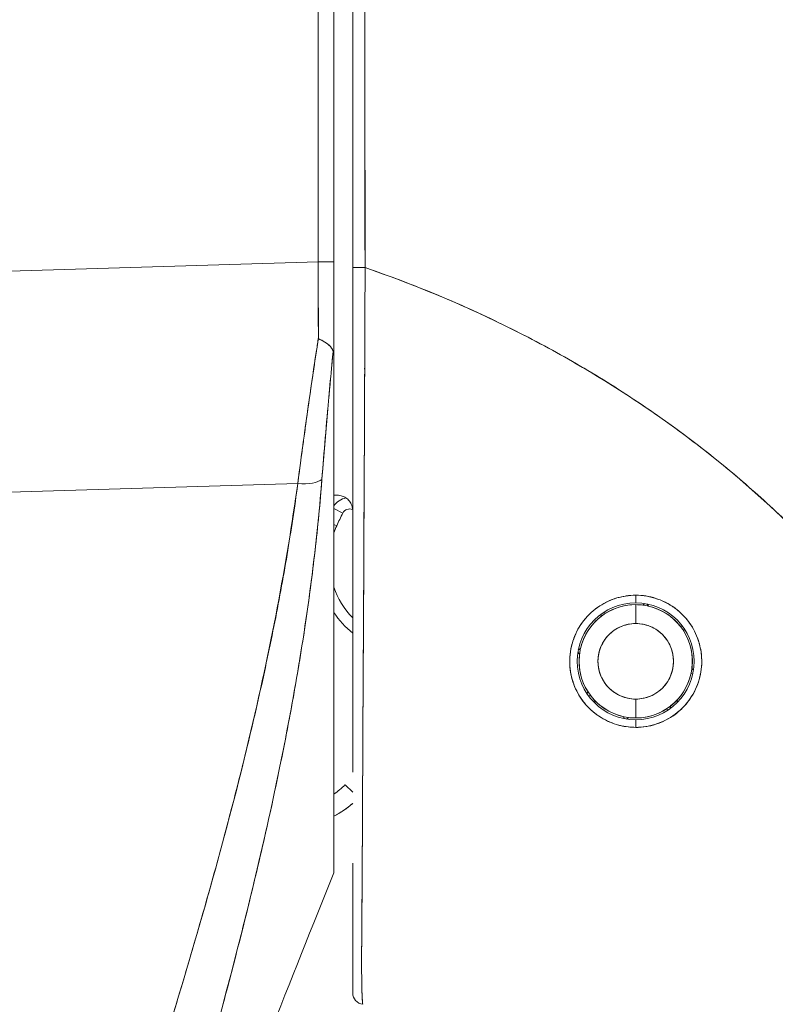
# Model space of a CAD drawing. Header units: inches. Extents: x 10 to 331, y 10 to 212.
# Tile 84 of 145: x 117.999 to 118.787, y 115.516 to 116.543. Entities that reach past the tile are written whole.
import ezdxf

# ---------------------------------------------------------------- set-up
doc = ezdxf.new("R2010")
doc.units = ezdxf.units.IN
doc.header["$LTSCALE"] = 20
doc.header["$MEASUREMENT"] = 0
doc.layers.add('Visible (ANSI)', color=7, linetype='Continuous', lineweight=5)

msp = doc.modelspace()

# ---------------------------------------------------------------- linework, layer by layer
at = {"layer": 'Visible (ANSI)'}
for p, q in [((118.3106, 116.2904), (118.3106, 117.2168)), ((118.3106, 117.2168), (118.3106, 116.2904)), ((118.3268, 116.2904), (118.3268, 117.2168)), ((118.3268, 117.2168), (118.3268, 116.2904)), ((117.6432, 116.2706), (118.3106, 116.2904)), ((118.3106, 116.2904), (117.6432, 116.2706)), ((118.3268, 116.2904), (118.3268, 116.1854)), ((118.3592, 116.2203), (118.3592, 116.2203)), ((118.3592, 116.2203), (118.3592, 116.2203)), ((118.3591, 116.1966), (118.3591, 116.1966)), ((118.3268, 116.1844), (118.3268, 115.6531)), ((118.2892, 116.0592), (117.6432, 116.04)), ((117.6432, 116.04), (118.2892, 116.0592)), ((118.2875, 116.0463), (118.2875, 116.0468)), ((118.2875, 116.0468), (118.2875, 116.0463)), ((118.3302, 116.047), (118.3268, 116.047)), ((118.3584, 116.047), (118.3584, 116.047)), ((118.3584, 116.047), (118.3584, 116.047)), ((118.3362, 116.0285), (118.3268, 116.0332)), ((118.3268, 116.0332), (118.3362, 116.0285)), ((118.3584, 116.0352), (118.3584, 116.0352)), ((118.3583, 116.0252), (118.3583, 116.0252)), ((118.3298, 116.0152), (118.3268, 116.0165)), ((118.3268, 116.0165), (118.3298, 116.0152)), ((118.6418, 115.9348), (118.6418, 115.9427)), ((118.6418, 115.9427), (118.6418, 115.9348)), ((118.6418, 115.9329), (118.6418, 115.9132)), ((118.6418, 115.9132), (118.6418, 115.9329)), ((118.6491, 115.9324), (118.6514, 115.9341)), ((118.6514, 115.9341), (118.6491, 115.9324)), ((118.6534, 115.9337), (118.655, 115.9314)), ((118.655, 115.9314), (118.6534, 115.9337)), ((118.6055, 115.9204), (118.606, 115.9232)), ((118.606, 115.9232), (118.6055, 115.9204)), ((118.6076, 115.9244), (118.6105, 115.9239)), ((118.6105, 115.9239), (118.6076, 115.9244)), ((118.6884, 115.9101), (118.6912, 115.9096)), ((118.6912, 115.9096), (118.6884, 115.9101)), ((118.6919, 115.9052), (118.6924, 115.908)), ((118.6924, 115.908), (118.6919, 115.9052)), ((118.5843, 115.887), (118.5819, 115.8854)), ((118.5819, 115.8854), (118.5843, 115.887)), ((118.5832, 115.8811), (118.5815, 115.8834)), ((118.5815, 115.8834), (118.5832, 115.8811)), ((118.7004, 115.8665), (118.7021, 115.8642)), ((118.7021, 115.8642), (118.7004, 115.8665)), ((118.7017, 115.8622), (118.6994, 115.8606)), ((118.6994, 115.8606), (118.7017, 115.8622)), ((118.5918, 115.8425), (118.5913, 115.8396)), ((118.5913, 115.8396), (118.5918, 115.8425)), ((118.5952, 115.8375), (118.5924, 115.838)), ((118.5924, 115.838), (118.5952, 115.8375)), ((118.3573, 115.8323), (118.3573, 115.8323)), ((118.5971, 115.8323), (118.5998, 115.8323)), ((118.6418, 115.8344), (118.6418, 115.8148)), ((118.6418, 115.8148), (118.6418, 115.8344)), ((118.6781, 115.8272), (118.6776, 115.8244)), ((118.6776, 115.8244), (118.6781, 115.8272)), ((118.6838, 115.8323), (118.6865, 115.8323)), ((118.6286, 115.8163), (118.6302, 115.8139)), ((118.6302, 115.8139), (118.6286, 115.8163)), ((118.6346, 115.8152), (118.6322, 115.8135)), ((118.6322, 115.8135), (118.6346, 115.8152)), ((118.676, 115.8233), (118.6732, 115.8238)), ((118.6732, 115.8238), (118.676, 115.8233)), ((118.6418, 115.8049), (118.6418, 115.8128)), ((118.6418, 115.8128), (118.6418, 115.8049)), ((118.3571, 115.7838), (118.3571, 115.7838)), ((118.3465, 115.7373), (118.3385, 115.7451)), ((118.262, 115.7235), (118.262, 115.7235)), ((118.262, 115.7235), (118.262, 115.7235)), ((118.2577, 115.7043), (118.2577, 115.7043)), ((118.2577, 115.7043), (118.2577, 115.7043)), ((118.3268, 115.653), (118.3268, 115.6529))]:
    msp.add_line(p, q, dxfattribs=at)
for centre, radius, start, end in [((118.3432, 116.0249), 0.0197, 100.6167, 146.2906), ((118.3432, 116.0249), 0.0197, 100.6167, 146.2906), ((118.3432, 116.0249), 0.00787, 66.1341, 153.1565), ((118.6418, 115.8738), 0.3425, 153.1565, 155.6213), ((118.4087, 115.9794), 0.0866, 155.6213, 160.9534), ((118.4087, 115.9794), 0.0866, 199.0466, 224.1121), ((118.6418, 115.8738), 0.061, 90, 270), ((118.6418, 115.8738), 0.061, 90, 270), ((118.6418, 115.8738), 0.0591, 90, 270), ((118.6418, 115.8738), 0.0591, 90, 122.0584), ((118.6418, 115.8738), 0.061, 270, 90), ((118.6418, 115.8738), 0.061, 270, 90), ((118.6418, 115.8738), 0.0591, 82.9415, 90), ((118.6418, 115.8738), 0.0591, 270, 90), ((118.6418, 115.8738), 0.0591, 37.9416, 77.0584), ((118.4087, 115.9794), 0.0984, 213.7132, 230.8152), ((118.4087, 115.9794), 0.0984, 213.7135, 230.8153), ((118.6418, 115.8738), 0.0591, 127.9416, 167.0584), ((118.6418, 115.8738), 0.0394, 90, 270), ((118.6418, 115.8738), 0.0394, 270, 90), ((118.6418, 115.8738), 0.0591, 352.9416, 32.0584), ((118.6418, 115.8738), 0.0591, 172.9416, 212.0584), ((118.6418, 115.8738), 0.0591, 307.9416, 347.0584), ((118.6418, 115.8738), 0.0591, 217.9416, 257.0584), ((118.6418, 115.8738), 0.0591, 262.9415, 270), ((118.6418, 115.8738), 0.0591, 270, 302.0584), ((118.2818, 115.7997), 0.0787, 304.8932, 316.033), ((118.2818, 115.7997), 0.0787, 304.8932, 316.033), ((118.2818, 115.7997), 0.0984, 297.2348, 311.12), ((118.3583, 115.5278), 0.0118, 179.9998, 264.1615)]:
    msp.add_arc(centre, radius, start, end, dxfattribs=at)
for centre, major_axis, ratio, start_param, end_param in [((118.3073, 116.2896), (-0.0006, 0.6986), 0.004751, 4.598699, 4.713533), ((118.3072, 116.2904), (0.0197, 0), 0.001274, 0.000001, 1.396264), ((118.3072, 116.2904), (0.0197, 0), 0.001274, 0, 1.396263), ((118.3073, 116.2896), (0.0006, -0.6986), 0.004766, 1.457106, 1.571939), ((118.3268, 116.347), (0, 0.7052), 0.00001, 1.651161, 1.802), ((118.3583, 116.2846), (-0.0118, 0), 0.007918, 0, 1.664791), ((118.3583, 116.2846), (-0.0118, 0), 0.007918, 6.283185, 7.947976), ((118.2838, 116.0722), (0.033, -0.005), 0.369446, 4.934676, 5.954036), ((118.2838, 116.0722), (0.033, -0.005), 0.369446, 4.934676, 5.954037), ((118.2796, 115.7756), (0.0118, 0), 0.60763, 3.99115, 3.991237), ((118.2796, 115.7756), (-0.0118, 0), 0.607629, 0.849545, 0.849633), ((118.2726, 115.7558), (-0.0092, 0.00741), 0.041162, 1.231443, 1.231559), ((118.2726, 115.7558), (0.0092, -0.00741), 0.041191, 4.373038, 4.373155)]:
    msp.add_ellipse(centre, major_axis=major_axis, ratio=ratio, start_param=start_param, end_param=end_param, dxfattribs=at)
for points, knots in [([(118.3465, 117.1882), (118.3465, 117.0903), (118.3465, 116.9916), (118.3465, 116.8921), (118.3465, 116.7926), (118.3465, 116.6922), (118.3465, 116.591), (118.3465, 116.4897), (118.3465, 116.3876), (118.3465, 116.2846)], [0, 0, 0, 0, 0.333333, 0.333333, 0.333333, 0.666667, 0.666667, 0.666667, 1, 1, 1, 1]), ([(118.3465, 116.2846), (118.3465, 116.3572), (118.3465, 116.4299), (118.3465, 116.5026), (118.3465, 116.5729), (118.3465, 116.6433), (118.3465, 116.7136), (118.3465, 116.7899), (118.3465, 116.8661), (118.3465, 116.9424), (118.3465, 117.0243), (118.3465, 117.1063), (118.3465, 117.1882)], [0, 0, 0, 0, 0.241265, 0.241265, 0.241265, 0.474784, 0.474784, 0.474784, 0.727965, 0.727965, 0.727965, 1, 1, 1, 1]), ([(118.3588, 117.1882), (118.3588, 117.1057), (118.3589, 117.0237), (118.3589, 116.9424), (118.3589, 116.922), (118.3589, 116.9016), (118.3589, 116.8813), (118.359, 116.8251), (118.359, 116.7692), (118.359, 116.7135), (118.3591, 116.6689), (118.3591, 116.6244), (118.3591, 116.5801), (118.3592, 116.5542), (118.3592, 116.5283), (118.3592, 116.5025), (118.3593, 116.4293), (118.3594, 116.3566), (118.3595, 116.2845)], [0, 0, 0, 0, 0.266519, 0.266519, 0.266519, 0.333333, 0.333333, 0.333333, 0.518206, 0.518206, 0.518206, 0.666667, 0.666667, 0.666667, 0.753542, 0.753542, 0.753542, 1, 1, 1, 1]), ([(118.3595, 116.2845), (118.3593, 116.3054), (118.3592, 116.328), (118.3592, 116.3518), (118.3592, 116.3698), (118.3592, 116.3886), (118.3592, 116.4078), (118.3592, 116.4097), (118.3592, 116.4117), (118.3592, 116.4136), (118.3592, 116.4323), (118.3592, 116.4514), (118.3592, 116.4708), (118.3592, 116.4883), (118.3592, 116.5061), (118.3592, 116.5241), (118.3592, 116.5322), (118.3592, 116.5403), (118.3592, 116.5485), (118.3592, 116.5569), (118.3592, 116.5655), (118.3592, 116.574), (118.3592, 116.5897), (118.3592, 116.6055), (118.3592, 116.6213), (118.3592, 116.6464), (118.3591, 116.6715), (118.3591, 116.6967), (118.3591, 116.7011), (118.3591, 116.7055), (118.359, 116.7099), (118.359, 116.7386), (118.3589, 116.767), (118.3589, 116.7947), (118.3589, 116.8105), (118.3588, 116.826), (118.3588, 116.8412), (118.3588, 116.8544), (118.3588, 116.8674), (118.3588, 116.8801), (118.3588, 116.8952), (118.3588, 116.9099), (118.3589, 116.9245), (118.3589, 116.9399), (118.3589, 116.9551), (118.3589, 116.97), (118.3589, 116.9703), (118.3589, 116.9705), (118.3589, 116.9707), (118.359, 116.9873), (118.359, 117.0036), (118.3591, 117.0196), (118.3591, 117.0373), (118.3591, 117.0547), (118.3592, 117.0716), (118.3592, 117.0766), (118.3592, 117.0816), (118.3592, 117.0865), (118.3592, 117.1005), (118.3592, 117.1142), (118.3591, 117.1275), (118.3591, 117.149), (118.359, 117.1693), (118.3588, 117.1882)], [0, 0, 0, 0, 0.081335, 0.081335, 0.081335, 0.142857, 0.142857, 0.142857, 0.149075, 0.149075, 0.149075, 0.208369, 0.208369, 0.208369, 0.261718, 0.261718, 0.261718, 0.285714, 0.285714, 0.285714, 0.31059, 0.31059, 0.31059, 0.356152, 0.356152, 0.356152, 0.428571, 0.428571, 0.428571, 0.441332, 0.441332, 0.441332, 0.524105, 0.524105, 0.524105, 0.571429, 0.571429, 0.571429, 0.612746, 0.612746, 0.612746, 0.661888, 0.661888, 0.661888, 0.714286, 0.714286, 0.714286, 0.715129, 0.715129, 0.715129, 0.773301, 0.773301, 0.773301, 0.837913, 0.837913, 0.837913, 0.857143, 0.857143, 0.857143, 0.911653, 0.911653, 0.911653, 1, 1, 1, 1]), ([(118.3465, 115.7583), (118.3465, 115.7583), (118.3465, 115.7583), (118.3465, 115.7583), (118.3465, 115.7655), (118.3465, 115.7729), (118.3465, 115.7804), (118.3465, 115.7907), (118.3465, 115.8013), (118.3465, 115.8121), (118.3465, 115.8241), (118.3465, 115.8363), (118.3465, 115.8488), (118.3465, 115.861), (118.3465, 115.8735), (118.3465, 115.8861), (118.3465, 115.8983), (118.3465, 115.9107), (118.3465, 115.9233), (118.3465, 115.9354), (118.3465, 115.9477), (118.3465, 115.9601), (118.3465, 115.9721), (118.3465, 115.9841), (118.3465, 115.9963), (118.3465, 115.998), (118.3465, 115.9997), (118.3465, 116.0014), (118.3465, 116.0114), (118.3465, 116.0214), (118.3465, 116.0316), (118.3465, 116.0428), (118.3465, 116.0542), (118.3465, 116.0656), (118.3465, 116.076), (118.3465, 116.0865), (118.3465, 116.0971), (118.3465, 116.107), (118.3465, 116.117), (118.3465, 116.1271), (118.3465, 116.1372), (118.3465, 116.1474), (118.3465, 116.1576), (118.3465, 116.168), (118.3465, 116.1785), (118.3465, 116.1889), (118.3465, 116.1996), (118.3465, 116.2103), (118.3465, 116.221), (118.3465, 116.2319), (118.3465, 116.2428), (118.3465, 116.2537), (118.3465, 116.264), (118.3465, 116.2743), (118.3465, 116.2846)], [0.5, 0.5, 0.5, 0.5, 0.5, 0.5, 0.5, 0.5258228, 0.5258228, 0.5258228, 0.561377, 0.561377, 0.561377, 0.6006713, 0.6006713, 0.6006713, 0.6389349, 0.6389349, 0.6389349, 0.6758218, 0.6758218, 0.6758218, 0.7112841, 0.7112841, 0.7112841, 0.7452749, 0.7452749, 0.7452749, 0.75, 0.75, 0.75, 0.7777494, 0.7777494, 0.7777494, 0.808588, 0.808588, 0.808588, 0.8367556, 0.8367556, 0.8367556, 0.8632657, 0.8632657, 0.8632657, 0.8900795, 0.8900795, 0.8900795, 0.9173812, 0.9173812, 0.9173812, 0.945208, 0.945208, 0.945208, 0.9734289, 0.9734289, 0.9734289, 1, 1, 1, 1]), ([(118.3465, 116.2192), (118.3465, 116.2281), (118.3465, 116.2371), (118.3465, 116.2588), (118.3465, 116.2717), (118.3465, 116.2846)], [0.5682767, 0.5682767, 0.5682767, 0.5682767, 0.6363501, 0.6363501, 0.7343735, 0.7343735, 0.7343735, 0.7343735]), ([(118.3465, 116.2846), (118.3465, 116.2387), (118.3465, 116.1938), (118.3465, 116.1495), (118.3465, 116.1052), (118.3465, 116.0615), (118.3465, 116.0193), (118.3465, 115.9771), (118.3465, 115.9363), (118.3465, 115.8978), (118.3465, 115.8593), (118.3465, 115.8229), (118.3465, 115.7895), (118.3465, 115.7788), (118.3465, 115.7684), (118.3465, 115.7583)], [0, 0, 0, 0, 0.1111111, 0.1111111, 0.1111111, 0.2222222, 0.2222222, 0.2222222, 0.3333333, 0.3333333, 0.3333333, 0.4444444, 0.4444444, 0.4444444, 0.4799031, 0.4799031, 0.4799031, 0.4799031]), ([(118.3595, 116.2845), (118.3594, 116.274), (118.3594, 116.2636), (118.3593, 116.2532), (118.3593, 116.2421), (118.3592, 116.231), (118.3592, 116.22), (118.3592, 116.2091), (118.3591, 116.1982), (118.3591, 116.1874), (118.359, 116.1768), (118.359, 116.1662), (118.3589, 116.1556), (118.3589, 116.1529), (118.3589, 116.1502), (118.3589, 116.1475), (118.3589, 116.1398), (118.3588, 116.1322), (118.3588, 116.1246), (118.3588, 116.1144), (118.3587, 116.1043), (118.3587, 116.0942), (118.3586, 116.0834), (118.3586, 116.0728), (118.3585, 116.0622), (118.3585, 116.0506), (118.3584, 116.0391), (118.3583, 116.0276), (118.3583, 116.0235), (118.3583, 116.0195), (118.3583, 116.0154), (118.3582, 116.0075), (118.3582, 115.9996), (118.3582, 115.9918), (118.3581, 115.9795), (118.358, 115.9672), (118.358, 115.9551), (118.3579, 115.9425), (118.3579, 115.93), (118.3578, 115.9178), (118.3577, 115.9091), (118.3577, 115.9006), (118.3577, 115.8922), (118.3576, 115.8881), (118.3576, 115.884), (118.3576, 115.88), (118.3575, 115.8671), (118.3574, 115.8545), (118.3574, 115.8422), (118.3573, 115.8295), (118.3572, 115.817), (118.3572, 115.8049), (118.3571, 115.7972), (118.3571, 115.7896), (118.3571, 115.7822), (118.357, 115.779), (118.357, 115.7758), (118.357, 115.7727), (118.357, 115.7635), (118.3569, 115.7545), (118.3569, 115.7458), (118.3569, 115.7379), (118.3568, 115.7301), (118.3568, 115.7225), (118.3567, 115.7154), (118.3567, 115.7084), (118.3567, 115.7015), (118.3567, 115.6969), (118.3566, 115.6924), (118.3566, 115.688), (118.3566, 115.6858), (118.3566, 115.6837), (118.3566, 115.6815), (118.3565, 115.675), (118.3565, 115.6686), (118.3565, 115.6623), (118.3564, 115.6558), (118.3564, 115.6496), (118.3563, 115.6435), (118.3563, 115.6371), (118.3563, 115.6309), (118.3562, 115.625), (118.3562, 115.6196), (118.3561, 115.6145), (118.3561, 115.6096), (118.3561, 115.6091), (118.3561, 115.6086), (118.3561, 115.6081), (118.356, 115.6032), (118.356, 115.5986), (118.356, 115.5942), (118.356, 115.5902), (118.3559, 115.5865), (118.3559, 115.5829), (118.3559, 115.5796), (118.3559, 115.5765), (118.3558, 115.5735), (118.3558, 115.5708), (118.3558, 115.5682), (118.3558, 115.5657), (118.3558, 115.5635), (118.3558, 115.5614), (118.3558, 115.5593), (118.3558, 115.5586), (118.3558, 115.5578), (118.3558, 115.5571), (118.3558, 115.556), (118.3558, 115.5549), (118.3558, 115.5538), (118.3558, 115.5521), (118.3558, 115.5505), (118.3558, 115.549), (118.3559, 115.5474), (118.3559, 115.5459), (118.3559, 115.5445), (118.3559, 115.543), (118.3559, 115.5416), (118.3559, 115.5403), (118.356, 115.5388), (118.356, 115.5374), (118.356, 115.5361), (118.3561, 115.5347), (118.3561, 115.5333), (118.3561, 115.532), (118.3562, 115.5309), (118.3562, 115.5297), (118.3562, 115.5287), (118.3562, 115.5283), (118.3562, 115.5279), (118.3563, 115.5275), (118.3563, 115.527), (118.3563, 115.5265), (118.3563, 115.526), (118.3563, 115.5253), (118.3564, 115.5246), (118.3564, 115.524), (118.3564, 115.5234), (118.3564, 115.5228), (118.3565, 115.5222), (118.3565, 115.5217), (118.3565, 115.5213), (118.3565, 115.5208), (118.3566, 115.5204), (118.3566, 115.5201), (118.3566, 115.5197), (118.3566, 115.5194), (118.3567, 115.5191), (118.3567, 115.5188), (118.3567, 115.5185), (118.3567, 115.5183), (118.3567, 115.518), (118.3568, 115.5178), (118.3568, 115.5176), (118.3568, 115.5174), (118.3568, 115.5173), (118.3569, 115.5171), (118.3569, 115.517), (118.3569, 115.5168), (118.3569, 115.5167), (118.3569, 115.5166), (118.3569, 115.5165), (118.357, 115.5164), (118.357, 115.5164), (118.357, 115.5163), (118.357, 115.5162), (118.357, 115.5162), (118.3571, 115.5161), (118.3571, 115.5161), (118.3571, 115.5161), (118.3571, 115.5161), (118.3571, 115.516), (118.3571, 115.516), (118.3571, 115.516), (118.3571, 115.516), (118.3571, 115.516)], [0, 0, 0, 0, 0.025215, 0.025215, 0.025215, 0.052019, 0.052019, 0.052019, 0.078475, 0.078475, 0.078475, 0.104458, 0.104458, 0.104458, 0.111111, 0.111111, 0.111111, 0.130002, 0.130002, 0.130002, 0.155281, 0.155281, 0.155281, 0.182167, 0.182167, 0.182167, 0.211639, 0.211639, 0.211639, 0.222222, 0.222222, 0.222222, 0.242719, 0.242719, 0.242719, 0.275303, 0.275303, 0.275303, 0.309372, 0.309372, 0.309372, 0.333333, 0.333333, 0.333333, 0.34491, 0.34491, 0.34491, 0.381911, 0.381911, 0.381911, 0.420108, 0.420108, 0.420108, 0.444444, 0.444444, 0.444444, 0.45489, 0.45489, 0.45489, 0.485385, 0.485385, 0.485385, 0.512843, 0.512843, 0.512843, 0.5386, 0.5386, 0.5386, 0.555556, 0.555556, 0.555556, 0.563824, 0.563824, 0.563824, 0.589065, 0.589065, 0.589065, 0.614921, 0.614921, 0.614921, 0.642049, 0.642049, 0.642049, 0.666667, 0.666667, 0.666667, 0.669208, 0.669208, 0.669208, 0.693865, 0.693865, 0.693865, 0.716345, 0.716345, 0.716345, 0.736729, 0.736729, 0.736729, 0.755149, 0.755149, 0.755149, 0.771835, 0.771835, 0.771835, 0.777778, 0.777778, 0.777778, 0.787269, 0.787269, 0.787269, 0.80203, 0.80203, 0.80203, 0.816729, 0.816729, 0.816729, 0.83205, 0.83205, 0.83205, 0.848651, 0.848651, 0.848651, 0.866499, 0.866499, 0.866499, 0.882849, 0.882849, 0.882849, 0.888889, 0.888889, 0.888889, 0.896936, 0.896936, 0.896936, 0.909337, 0.909337, 0.909337, 0.920569, 0.920569, 0.920569, 0.930826, 0.930826, 0.930826, 0.940227, 0.940227, 0.940227, 0.948872, 0.948872, 0.948872, 0.956852, 0.956852, 0.956852, 0.964251, 0.964251, 0.964251, 0.971144, 0.971144, 0.971144, 0.977589, 0.977589, 0.977589, 0.983597, 0.983597, 0.983597, 0.989157, 0.989157, 0.989157, 0.994249, 0.994249, 0.994249, 0.998848, 0.998848, 0.998848, 1, 1, 1, 1]), ([(118.3571, 115.516), (118.3571, 115.5161), (118.357, 115.5163), (118.3569, 115.5168), (118.3568, 115.5171), (118.3568, 115.5174), (118.3568, 115.5178), (118.3567, 115.5179), (118.3567, 115.5181), (118.3567, 115.5182), (118.3567, 115.5188), (118.3566, 115.5196), (118.3566, 115.5205), (118.3565, 115.5214), (118.3565, 115.5224), (118.3564, 115.5236), (118.3564, 115.5237), (118.3564, 115.5239), (118.3564, 115.524), (118.3563, 115.5254), (118.3563, 115.5271), (118.3562, 115.529), (118.3562, 115.5306), (118.3561, 115.5324), (118.3561, 115.5345), (118.3561, 115.5349), (118.3561, 115.5352), (118.356, 115.5356), (118.356, 115.5381), (118.3559, 115.5409), (118.3559, 115.5441), (118.3559, 115.5467), (118.3558, 115.5496), (118.3558, 115.5528), (118.3558, 115.5534), (118.3558, 115.554), (118.3558, 115.5546), (118.3558, 115.5584), (118.3558, 115.5627), (118.3558, 115.5673), (118.3558, 115.5715), (118.3559, 115.576), (118.3559, 115.5809), (118.3559, 115.5814), (118.3559, 115.582), (118.3559, 115.5825), (118.3559, 115.588), (118.356, 115.5939), (118.356, 115.6003), (118.3561, 115.6066), (118.3561, 115.6134), (118.3562, 115.6206), (118.3563, 115.6279), (118.3563, 115.6357), (118.3564, 115.6441), (118.3564, 115.6522), (118.3565, 115.6609), (118.3565, 115.6701), (118.3565, 115.6713), (118.3565, 115.6726), (118.3565, 115.6738), (118.3566, 115.6817), (118.3566, 115.6901), (118.3567, 115.6989), (118.3567, 115.7087), (118.3567, 115.7191), (118.3568, 115.7301), (118.3568, 115.7344), (118.3568, 115.7388), (118.3569, 115.7433), (118.3569, 115.7498), (118.3569, 115.7566), (118.357, 115.7636), (118.3571, 115.7847), (118.3572, 115.8079), (118.3573, 115.8341), (118.3573, 115.8348), (118.3573, 115.8356), (118.3574, 115.8364), (118.3575, 115.8606), (118.3576, 115.8873), (118.3578, 115.915), (118.3578, 115.9265), (118.3579, 115.9381), (118.358, 115.9499), (118.358, 115.9652), (118.3581, 115.9807), (118.3582, 115.9962), (118.3583, 116.0218), (118.3584, 116.0473), (118.3586, 116.0719), (118.3586, 116.0735), (118.3586, 116.0752), (118.3586, 116.0769), (118.3587, 116.1035), (118.3588, 116.129), (118.3589, 116.1538), (118.359, 116.1639), (118.359, 116.174), (118.3591, 116.1839), (118.3591, 116.1974), (118.3592, 116.2108), (118.3592, 116.2239), (118.3593, 116.2453), (118.3594, 116.2658), (118.3595, 116.2845)], [0, 0, 0, 0, 0.051587, 0.051587, 0.051587, 0.076923, 0.076923, 0.076923, 0.084185, 0.084185, 0.084185, 0.12001, 0.12001, 0.12001, 0.153846, 0.153846, 0.153846, 0.158111, 0.158111, 0.158111, 0.197166, 0.197166, 0.197166, 0.230769, 0.230769, 0.230769, 0.236582, 0.236582, 0.236582, 0.275566, 0.275566, 0.275566, 0.307692, 0.307692, 0.307692, 0.313667, 0.313667, 0.313667, 0.351144, 0.351144, 0.351144, 0.384615, 0.384615, 0.384615, 0.388358, 0.388358, 0.388358, 0.425269, 0.425269, 0.425269, 0.461538, 0.461538, 0.461538, 0.498022, 0.498022, 0.498022, 0.533802, 0.533802, 0.533802, 0.538462, 0.538462, 0.538462, 0.568677, 0.568677, 0.568677, 0.602294, 0.602294, 0.602294, 0.615385, 0.615385, 0.615385, 0.634551, 0.634551, 0.634551, 0.692308, 0.692308, 0.692308, 0.694069, 0.694069, 0.694069, 0.747191, 0.747191, 0.747191, 0.769231, 0.769231, 0.769231, 0.798153, 0.798153, 0.798153, 0.846154, 0.846154, 0.846154, 0.849449, 0.849449, 0.849449, 0.901739, 0.901739, 0.901739, 0.923077, 0.923077, 0.923077, 0.952173, 0.952173, 0.952173, 1, 1, 1, 1]), ([(118.3592, 116.2203), (118.3592, 116.2312), (118.3593, 116.2421), (118.3593, 116.253), (118.3594, 116.2635), (118.3594, 116.274), (118.3595, 116.2845)], [0.94820022, 0.94820022, 0.94820022, 0.94820022, 0.9746573, 0.9746573, 0.9746573, 1, 1, 1, 1]), ([(119.0614, 115.5926), (119.0568, 115.6089), (119.0517, 115.6253), (119.046, 115.6419), (119.0402, 115.6584), (119.0339, 115.675), (119.0269, 115.6917), (119.02, 115.7083), (119.0124, 115.7251), (119.0042, 115.7418), (118.9959, 115.7586), (118.987, 115.7754), (118.9775, 115.7921), (118.9679, 115.8089), (118.9577, 115.8256), (118.9468, 115.8423), (118.9359, 115.859), (118.9243, 115.8756), (118.9119, 115.892), (118.8996, 115.9085), (118.8866, 115.9249), (118.8729, 115.9411), (118.8592, 115.9573), (118.8447, 115.9734), (118.8295, 115.9892), (118.8143, 116.005), (118.7984, 116.0206), (118.7818, 116.036), (118.7651, 116.0513), (118.7477, 116.0664), (118.7296, 116.0811), (118.7115, 116.0958), (118.6926, 116.1102), (118.673, 116.1242), (118.6534, 116.1382), (118.633, 116.1518), (118.612, 116.1649), (118.5909, 116.178), (118.5691, 116.1907), (118.5465, 116.2028), (118.524, 116.2149), (118.5007, 116.2265), (118.4768, 116.2376), (118.4528, 116.2486), (118.4281, 116.259), (118.4028, 116.2687), (118.3886, 116.2742), (118.3741, 116.2794), (118.3595, 116.2845)], [0, 0, 0, 0, 0.06426, 0.06426, 0.06426, 0.128523, 0.128523, 0.128523, 0.192785, 0.192785, 0.192785, 0.257047, 0.257047, 0.257047, 0.321309, 0.321309, 0.321309, 0.385571, 0.385571, 0.385571, 0.449834, 0.449834, 0.449834, 0.514096, 0.514096, 0.514096, 0.578358, 0.578358, 0.578358, 0.64262, 0.64262, 0.64262, 0.706882, 0.706882, 0.706882, 0.771145, 0.771145, 0.771145, 0.835407, 0.835407, 0.835407, 0.899669, 0.899669, 0.899669, 0.963931, 0.963931, 0.963931, 1, 1, 1, 1]), ([(118.3595, 116.2845), (118.4103, 116.267), (118.4585, 116.2469), (118.5041, 116.2246), (118.5496, 116.2023), (118.5925, 116.1779), (118.6325, 116.1518), (118.6726, 116.1257), (118.7099, 116.0979), (118.7444, 116.0689), (118.7788, 116.0399), (118.8105, 116.0097), (118.8394, 115.9787), (118.8683, 115.9478), (118.8945, 115.916), (118.918, 115.8839), (118.9415, 115.8517), (118.9623, 115.8192), (118.9806, 115.7866), (118.9989, 115.754), (119.0147, 115.7213), (119.0281, 115.6889), (119.0415, 115.6565), (119.0525, 115.6243), (119.0614, 115.5926)], [0, 0, 0, 0, 0.125007, 0.125007, 0.125007, 0.250015, 0.250015, 0.250015, 0.375022, 0.375022, 0.375022, 0.50003, 0.50003, 0.50003, 0.625037, 0.625037, 0.625037, 0.750045, 0.750045, 0.750045, 0.875052, 0.875052, 0.875052, 1, 1, 1, 1]), ([(118.2892, 116.0592), (118.2907, 116.0703), (118.2922, 116.0815), (118.2937, 116.0928), (118.2944, 116.098), (118.2951, 116.1033), (118.2958, 116.1086), (118.2967, 116.1147), (118.2975, 116.1208), (118.2983, 116.1269), (118.2998, 116.1376), (118.3014, 116.1483), (118.3029, 116.1591), (118.3031, 116.1599), (118.3032, 116.1607), (118.3033, 116.1614), (118.305, 116.173), (118.3067, 116.1847), (118.3085, 116.1964), (118.3092, 116.201), (118.3099, 116.2057), (118.3106, 116.2104)], [0, 0, 0, 0, 0.227322, 0.227322, 0.227322, 0.333333, 0.333333, 0.333333, 0.45463, 0.45463, 0.45463, 0.666667, 0.666667, 0.666667, 0.681967, 0.681967, 0.681967, 0.9093, 0.9093, 0.9093, 1, 1, 1, 1]), ([(118.3106, 116.2104), (118.308, 116.1932), (118.3054, 116.1761), (118.3029, 116.1591), (118.3005, 116.1421), (118.2981, 116.1253), (118.2958, 116.1086), (118.2935, 116.092), (118.2913, 116.0755), (118.2892, 116.0592)], [0, 0, 0, 0, 0.333333, 0.333333, 0.333333, 0.666667, 0.666667, 0.666667, 1, 1, 1, 1]), ([(118.3261, 116.1969), (118.3257, 116.1984), (118.325, 116.1997), (118.3242, 116.2009), (118.3238, 116.2014), (118.3234, 116.202), (118.3229, 116.2025), (118.3215, 116.2041), (118.3196, 116.2054), (118.3175, 116.2067), (118.3154, 116.208), (118.313, 116.2092), (118.3106, 116.2104)], [0, 0, 0, 0, 0.227317, 0.227317, 0.227317, 0.333333, 0.333333, 0.333333, 0.666667, 0.666667, 0.666667, 1, 1, 1, 1]), ([(118.3106, 116.2104), (118.313, 116.2093), (118.3154, 116.208), (118.3175, 116.2067), (118.3196, 116.2054), (118.3215, 116.204), (118.323, 116.2024), (118.3244, 116.2008), (118.3255, 116.199), (118.3261, 116.1969)], [0, 0, 0, 0, 0.333333, 0.333333, 0.333333, 0.666667, 0.666667, 0.666667, 1, 1, 1, 1]), ([(118.3261, 116.1969), (118.3246, 116.1817), (118.3232, 116.1665), (118.3218, 116.1515), (118.3205, 116.1365), (118.3191, 116.1216), (118.3179, 116.107), (118.3167, 116.0923), (118.3155, 116.0778), (118.3144, 116.0635)], [0, 0, 0, 0, 0.3333333, 0.3333333, 0.3333333, 0.6666667, 0.6666667, 0.6666667, 1, 1, 1, 1]), ([(118.3261, 116.1969), (118.3261, 116.1966), (118.3261, 116.1963), (118.326, 116.196), (118.3249, 116.1846), (118.3238, 116.1733), (118.3228, 116.162), (118.3217, 116.1508), (118.3207, 116.1396), (118.3198, 116.1286), (118.3188, 116.1175), (118.3179, 116.1066), (118.317, 116.0957), (118.3161, 116.0849), (118.3152, 116.0742), (118.3144, 116.0635)], [0, 0, 0, 0, 0.0066, 0.0066, 0.0066, 0.256927, 0.256927, 0.256927, 0.505833, 0.505833, 0.505833, 0.753477, 0.753477, 0.753477, 1, 1, 1, 1]), ([(118.3268, 116.1844), (118.3269, 116.1861), (118.3268, 116.1876), (118.3268, 116.1892), (118.3268, 116.1907), (118.3267, 116.1921), (118.3266, 116.1934), (118.3265, 116.1947), (118.3263, 116.1959), (118.3261, 116.1969)], [0, 0, 0, 0, 0.333333, 0.333333, 0.333333, 0.666667, 0.666667, 0.666667, 1, 1, 1, 1]), ([(118.3268, 116.1844), (118.3268, 116.1861), (118.3268, 116.1876), (118.3268, 116.1892), (118.3268, 116.1907), (118.3267, 116.1921), (118.3266, 116.1934), (118.3265, 116.1947), (118.3263, 116.1959), (118.3261, 116.1969)], [0, 0, 0, 0, 0.333333, 0.333333, 0.333333, 0.666667, 0.666667, 0.666667, 1, 1, 1, 1]), ([(118.359, 116.1787), (118.359, 116.1816), (118.3591, 116.1845), (118.3591, 116.1873), (118.3591, 116.1904), (118.3591, 116.1935), (118.3591, 116.1966)], [0.91443848, 0.91443848, 0.91443848, 0.91443848, 0.92148134, 0.92148134, 0.92148134, 0.92898012, 0.92898012, 0.92898012, 0.92898012]), ([(118.3268, 115.653), (118.3268, 115.6622), (118.3268, 115.6751), (118.3268, 115.6919), (118.3268, 115.7086), (118.3268, 115.7292), (118.3268, 115.7533), (118.3268, 115.7774), (118.3268, 115.805), (118.3268, 115.8357), (118.3268, 115.8665), (118.3268, 115.9003), (118.3268, 115.937), (118.3268, 115.9736), (118.3268, 116.0129), (118.3268, 116.0543), (118.3268, 116.0956), (118.3268, 116.1389), (118.3268, 116.1844)], [0, 0, 0, 0, 0.166667, 0.166667, 0.166667, 0.333333, 0.333333, 0.333333, 0.5, 0.5, 0.5, 0.666667, 0.666667, 0.666667, 0.833333, 0.833333, 0.833333, 1, 1, 1, 1]), ([(118.3144, 116.0635), (118.3116, 116.028), (118.3079, 115.9927), (118.3033, 115.9572), (118.2987, 115.9216), (118.2932, 115.8858), (118.2868, 115.8494), (118.2804, 115.813), (118.2732, 115.7759), (118.2651, 115.7378), (118.2569, 115.6996), (118.2478, 115.6604), (118.2378, 115.6196), (118.2278, 115.5788), (118.2168, 115.5365), (118.2047, 115.4921), (118.1926, 115.4476), (118.1795, 115.4011), (118.1651, 115.3518), (118.1507, 115.3025), (118.1351, 115.2505), (118.1181, 115.1948), (118.1012, 115.1392), (118.0828, 115.08), (118.0629, 115.0164), (118.0431, 114.9529), (118.0217, 114.885), (117.9991, 114.8129)], [0, 0, 0, 0, 0.111111, 0.111111, 0.111111, 0.222222, 0.222222, 0.222222, 0.333333, 0.333333, 0.333333, 0.444444, 0.444444, 0.444444, 0.555556, 0.555556, 0.555556, 0.666667, 0.666667, 0.666667, 0.777778, 0.777778, 0.777778, 0.888889, 0.888889, 0.888889, 1, 1, 1, 1]), ([(118.3144, 116.0635), (118.3134, 116.0513), (118.3124, 116.039), (118.3112, 116.0265), (118.31, 116.0142), (118.3087, 116.0018), (118.3072, 115.9893), (118.3058, 115.9769), (118.3043, 115.9643), (118.3026, 115.9517), (118.3009, 115.9392), (118.2992, 115.9265), (118.2973, 115.9138), (118.2954, 115.9011), (118.2934, 115.8883), (118.2912, 115.8755), (118.2891, 115.8627), (118.2869, 115.8497), (118.2846, 115.8367), (118.2825, 115.825), (118.2803, 115.8131), (118.278, 115.8012), (118.2777, 115.8), (118.2775, 115.7987), (118.2772, 115.7975), (118.2747, 115.7843), (118.272, 115.771), (118.2692, 115.7576), (118.2665, 115.7443), (118.2636, 115.7308), (118.2606, 115.7172), (118.2576, 115.7035), (118.2545, 115.6898), (118.2513, 115.6759), (118.2481, 115.662), (118.2447, 115.648), (118.2413, 115.6339), (118.2379, 115.6197), (118.2343, 115.6054), (118.2307, 115.5909), (118.227, 115.5764), (118.2232, 115.5617), (118.2193, 115.5469), (118.2158, 115.5334), (118.2122, 115.5198), (118.2085, 115.5062), (118.2081, 115.5047), (118.2077, 115.5032), (118.2073, 115.5017), (118.2032, 115.4864), (118.1989, 115.4709), (118.1946, 115.4553), (118.1902, 115.4394), (118.1857, 115.4235), (118.1811, 115.4074), (118.1765, 115.3911), (118.1717, 115.3746), (118.1669, 115.358), (118.162, 115.3411), (118.157, 115.3241), (118.1519, 115.3069), (118.1467, 115.2893), (118.1414, 115.2717), (118.136, 115.2539), (118.1306, 115.2357), (118.125, 115.2173), (118.1194, 115.1988), (118.1172, 115.1917), (118.115, 115.1845), (118.1128, 115.1773), (118.1091, 115.1654), (118.1055, 115.1535), (118.1018, 115.1415), (118.0957, 115.1218), (118.0895, 115.1018), (118.0833, 115.0817), (118.0769, 115.0611), (118.0704, 115.0403), (118.0638, 115.0193), (118.0571, 114.9977), (118.0502, 114.9759), (118.0433, 114.9539), (118.0362, 114.9312), (118.029, 114.9083), (118.0218, 114.8852), (118.0143, 114.8613), (118.0067, 114.8372), (117.9991, 114.8129)], [0, 0, 0, 0, 0.037382, 0.037382, 0.037382, 0.074234, 0.074234, 0.074234, 0.110636, 0.110636, 0.110636, 0.146671, 0.146671, 0.146671, 0.182417, 0.182417, 0.182417, 0.217957, 0.217957, 0.217957, 0.25, 0.25, 0.25, 0.253368, 0.253368, 0.253368, 0.288725, 0.288725, 0.288725, 0.324095, 0.324095, 0.324095, 0.359547, 0.359547, 0.359547, 0.39515, 0.39515, 0.39515, 0.430974, 0.430974, 0.430974, 0.467089, 0.467089, 0.467089, 0.5, 0.5, 0.5, 0.503564, 0.503564, 0.503564, 0.540473, 0.540473, 0.540473, 0.577897, 0.577897, 0.577897, 0.615918, 0.615918, 0.615918, 0.654622, 0.654622, 0.654622, 0.694093, 0.694093, 0.694093, 0.734423, 0.734423, 0.734423, 0.75, 0.75, 0.75, 0.775706, 0.775706, 0.775706, 0.818036, 0.818036, 0.818036, 0.861515, 0.861515, 0.861515, 0.906243, 0.906243, 0.906243, 0.952322, 0.952322, 0.952322, 1, 1, 1, 1]), ([(118.3584, 116.047), (118.3585, 116.0523), (118.3585, 116.0575), (118.3585, 116.0628), (118.3585, 116.0636), (118.3585, 116.0645), (118.3585, 116.0653)], [0.80499122, 0.80499122, 0.80499122, 0.80499122, 0.81835883, 0.81835883, 0.81835883, 0.82049321, 0.82049321, 0.82049321, 0.82049321]), ([(118.2892, 116.0592), (118.2775, 115.9754), (118.2607, 115.8865), (118.2383, 115.7925), (118.2159, 115.6985), (118.1878, 115.5994), (118.156, 115.4953), (118.1243, 115.3912), (118.0889, 115.2821), (118.0524, 115.1683), (118.0158, 115.0544), (117.9781, 114.9358), (117.9383, 114.8124)], [0, 0, 0, 0, 0.25, 0.25, 0.25, 0.5, 0.5, 0.5, 0.75, 0.75, 0.75, 1, 1, 1, 1]), ([(117.9383, 114.8124), (117.9459, 114.8366), (117.9535, 114.8608), (117.9612, 114.8849), (117.9685, 114.9079), (117.9758, 114.9308), (117.9832, 114.9537), (117.9902, 114.9756), (117.9972, 114.9974), (118.0042, 115.0192), (118.0109, 115.0401), (118.0177, 115.0609), (118.0244, 115.0818), (118.0308, 115.1017), (118.0373, 115.1216), (118.0437, 115.1416), (118.0499, 115.1607), (118.0561, 115.1798), (118.0623, 115.1989), (118.0682, 115.2172), (118.0741, 115.2355), (118.08, 115.2539), (118.0857, 115.2715), (118.0914, 115.2892), (118.097, 115.3068), (118.1024, 115.3238), (118.1079, 115.3408), (118.1133, 115.3578), (118.1185, 115.3742), (118.1236, 115.3906), (118.1288, 115.4071), (118.1315, 115.4156), (118.1341, 115.4241), (118.1368, 115.4326), (118.1391, 115.44), (118.1413, 115.4474), (118.1436, 115.4547), (118.1484, 115.4702), (118.1531, 115.4856), (118.1578, 115.501), (118.1623, 115.516), (118.1668, 115.5309), (118.1713, 115.5459), (118.1756, 115.5605), (118.1799, 115.5751), (118.1841, 115.5897), (118.1882, 115.6039), (118.1923, 115.6182), (118.1963, 115.6324), (118.2002, 115.6463), (118.2041, 115.6602), (118.2079, 115.6742), (118.2116, 115.6878), (118.2152, 115.7014), (118.2188, 115.7151), (118.2223, 115.7284), (118.2258, 115.7418), (118.2291, 115.7552), (118.2324, 115.7684), (118.2357, 115.7816), (118.2388, 115.7947), (118.242, 115.8077), (118.245, 115.8207), (118.2479, 115.8337), (118.2509, 115.8465), (118.2537, 115.8593), (118.2564, 115.8721), (118.2591, 115.8848), (118.2617, 115.8975), (118.2643, 115.9102), (118.2668, 115.9227), (118.2692, 115.9353), (118.2715, 115.9478), (118.2738, 115.9603), (118.276, 115.9727), (118.2781, 115.9852), (118.2801, 115.9975), (118.2821, 116.0099), (118.284, 116.0223), (118.2858, 116.0346), (118.2876, 116.0469), (118.2892, 116.0592)], [0, 0, 0, 0, 0.058373, 0.058373, 0.058373, 0.113771, 0.113771, 0.113771, 0.166588, 0.166588, 0.166588, 0.217025, 0.217025, 0.217025, 0.265271, 0.265271, 0.265271, 0.311506, 0.311506, 0.311506, 0.355892, 0.355892, 0.355892, 0.398581, 0.398581, 0.398581, 0.439711, 0.439711, 0.439711, 0.479413, 0.479413, 0.479413, 0.5, 0.5, 0.5, 0.517807, 0.517807, 0.517807, 0.555021, 0.555021, 0.555021, 0.59116, 0.59116, 0.59116, 0.62632, 0.62632, 0.62632, 0.660593, 0.660593, 0.660593, 0.694065, 0.694065, 0.694065, 0.726815, 0.726815, 0.726815, 0.75892, 0.75892, 0.75892, 0.79045, 0.79045, 0.79045, 0.821471, 0.821471, 0.821471, 0.852043, 0.852043, 0.852043, 0.882223, 0.882223, 0.882223, 0.912065, 0.912065, 0.912065, 0.941613, 0.941613, 0.941613, 0.970914, 0.970914, 0.970914, 1, 1, 1, 1]), ([(118.3268, 116.047), (118.3273, 116.047), (118.3277, 116.047), (118.3281, 116.047), (118.3284, 116.047), (118.3288, 116.047), (118.3292, 116.047), (118.3295, 116.047), (118.3299, 116.047), (118.3302, 116.047)], [0, 0, 0, 0, 0.333333, 0.333333, 0.333333, 0.666667, 0.666667, 0.666667, 1, 1, 1, 1]), ([(118.3458, 116.0352), (118.3454, 116.0368), (118.3447, 116.0384), (118.3438, 116.0399), (118.3429, 116.0413), (118.3417, 116.0426), (118.3404, 116.0437), (118.339, 116.0448), (118.3374, 116.0456), (118.3357, 116.0462), (118.334, 116.0467), (118.3322, 116.047), (118.3302, 116.047)], [0, 0, 0, 0, 0.25, 0.25, 0.25, 0.5, 0.5, 0.5, 0.75, 0.75, 0.75, 1, 1, 1, 1]), ([(118.3302, 116.047), (118.3322, 116.047), (118.334, 116.0467), (118.3357, 116.0462), (118.3374, 116.0456), (118.339, 116.0448), (118.3403, 116.0437), (118.3417, 116.0427), (118.3429, 116.0413), (118.3438, 116.0399), (118.3447, 116.0384), (118.3454, 116.0369), (118.3458, 116.0352)], [0, 0, 0, 0, 0.25, 0.25, 0.25, 0.5, 0.5, 0.5, 0.75, 0.75, 0.75, 1, 1, 1, 1]), ([(118.3458, 116.0352), (118.346, 116.0346), (118.3461, 116.0341), (118.3462, 116.0335), (118.3463, 116.0329), (118.3464, 116.0323), (118.3465, 116.0317), (118.3465, 116.0311), (118.3465, 116.0305), (118.3465, 116.0298)], [0, 0, 0, 0, 0.333333, 0.333333, 0.333333, 0.666667, 0.666667, 0.666667, 1, 1, 1, 1]), ([(118.3577, 115.9094), (118.3578, 115.9125), (118.3578, 115.9156), (118.3578, 115.9187), (118.3579, 115.9307), (118.3579, 115.9429), (118.358, 115.9552), (118.358, 115.9672), (118.3581, 115.9793), (118.3582, 115.9916), (118.3582, 115.9995), (118.3582, 116.0074), (118.3583, 116.0153), (118.3583, 116.0186), (118.3583, 116.0219), (118.3583, 116.0252)], [0.6829251, 0.6829251, 0.6829251, 0.6829251, 0.6915609, 0.6915609, 0.6915609, 0.7248127, 0.7248127, 0.7248127, 0.7571311, 0.7571311, 0.7571311, 0.7777778, 0.7777778, 0.7777778, 0.7863188, 0.7863188, 0.7863188, 0.7863188]), ([(118.6418, 115.9427), (118.641, 115.9427), (118.6401, 115.9427), (118.6393, 115.9427), (118.6326, 115.9424), (118.6261, 115.9412), (118.6198, 115.9391), (118.6128, 115.9367), (118.6059, 115.9331), (118.5998, 115.9284), (118.5937, 115.9237), (118.5883, 115.9179), (118.584, 115.9113), (118.5823, 115.9086), (118.5807, 115.9058), (118.5794, 115.9029), (118.5774, 115.8986), (118.5759, 115.8942), (118.5748, 115.8898), (118.573, 115.8823), (118.5726, 115.8747), (118.5732, 115.8676), (118.5738, 115.8604), (118.5756, 115.8537), (118.5781, 115.8475), (118.5807, 115.8413), (118.5841, 115.8355), (118.5883, 115.8304), (118.5924, 115.8253), (118.5973, 115.8207), (118.603, 115.8169), (118.6086, 115.8131), (118.6151, 115.81), (118.6216, 115.8079), (118.6231, 115.8075), (118.6245, 115.8071), (118.626, 115.8067), (118.6311, 115.8055), (118.6364, 115.805), (118.6418, 115.8049)], [0, 0, 0, 0, 0.011257, 0.011257, 0.011257, 0.1, 0.1, 0.1, 0.2, 0.2, 0.2, 0.3, 0.3, 0.3, 0.340774, 0.340774, 0.340774, 0.4, 0.4, 0.4, 0.5, 0.5, 0.5, 0.6, 0.6, 0.6, 0.7, 0.7, 0.7, 0.8, 0.8, 0.8, 0.9, 0.9, 0.9, 0.92235, 0.92235, 0.92235, 1, 1, 1, 1]), ([(118.6418, 115.9427), (118.6348, 115.9427), (118.6277, 115.9416), (118.6209, 115.9395), (118.6141, 115.9373), (118.6076, 115.9341), (118.6018, 115.9299), (118.5959, 115.9257), (118.5907, 115.9205), (118.5863, 115.9146), (118.5819, 115.9087), (118.5785, 115.9019), (118.5762, 115.8947), (118.5739, 115.8875), (118.5727, 115.8797), (118.5729, 115.872), (118.5731, 115.8643), (118.5747, 115.8567), (118.5773, 115.8496), (118.5799, 115.8426), (118.5837, 115.8362), (118.5881, 115.8306), (118.5926, 115.825), (118.5978, 115.8203), (118.6035, 115.8165), (118.6092, 115.8127), (118.6154, 115.8098), (118.6219, 115.8078), (118.6284, 115.8059), (118.6351, 115.8049), (118.6418, 115.8049)], [0, 0, 0, 0, 0.1, 0.1, 0.1, 0.2, 0.2, 0.2, 0.3, 0.3, 0.3, 0.4, 0.4, 0.4, 0.5, 0.5, 0.5, 0.6, 0.6, 0.6, 0.7, 0.7, 0.7, 0.8, 0.8, 0.8, 0.9, 0.9, 0.9, 1, 1, 1, 1]), ([(118.6418, 115.8049), (118.6489, 115.8048), (118.6558, 115.8059), (118.6627, 115.8081), (118.6696, 115.8104), (118.6766, 115.8138), (118.6828, 115.8184), (118.6865, 115.8212), (118.69, 115.8243), (118.6931, 115.8278), (118.6951, 115.83), (118.6969, 115.8324), (118.6986, 115.8348), (118.7029, 115.8411), (118.7061, 115.8479), (118.708, 115.8548), (118.71, 115.8618), (118.7109, 115.8688), (118.7107, 115.8757), (118.7105, 115.8813), (118.7097, 115.8867), (118.7082, 115.892), (118.7079, 115.8933), (118.7075, 115.8945), (118.7071, 115.8957), (118.705, 115.9021), (118.7019, 115.9083), (118.6977, 115.9141), (118.6936, 115.9198), (118.6884, 115.9251), (118.6825, 115.9294), (118.6816, 115.93), (118.6808, 115.9306), (118.6799, 115.9312), (118.6746, 115.9347), (118.6688, 115.9375), (118.6628, 115.9394), (118.656, 115.9417), (118.649, 115.9428), (118.6418, 115.9427)], [0, 0, 0, 0, 0.1, 0.1, 0.1, 0.2, 0.2, 0.2, 0.260567, 0.260567, 0.260567, 0.3, 0.3, 0.3, 0.4, 0.4, 0.4, 0.5, 0.5, 0.5, 0.581302, 0.581302, 0.581302, 0.6, 0.6, 0.6, 0.7, 0.7, 0.7, 0.8, 0.8, 0.8, 0.81386, 0.81386, 0.81386, 0.9, 0.9, 0.9, 1, 1, 1, 1]), ([(118.6418, 115.8049), (118.6494, 115.8049), (118.6571, 115.8062), (118.6645, 115.8088), (118.672, 115.8114), (118.6792, 115.8154), (118.6855, 115.8206), (118.6918, 115.8257), (118.6973, 115.8321), (118.7014, 115.8393), (118.7056, 115.8464), (118.7084, 115.8543), (118.7098, 115.8624), (118.7111, 115.8705), (118.711, 115.8788), (118.7095, 115.8867), (118.708, 115.8947), (118.705, 115.9024), (118.7009, 115.9093), (118.6967, 115.9162), (118.6914, 115.9223), (118.6853, 115.9273), (118.6791, 115.9323), (118.6721, 115.9362), (118.6647, 115.9388), (118.6573, 115.9414), (118.6495, 115.9427), (118.6418, 115.9427)], [0, 0, 0, 0, 0.111111, 0.111111, 0.111111, 0.222222, 0.222222, 0.222222, 0.333333, 0.333333, 0.333333, 0.444444, 0.444444, 0.444444, 0.555556, 0.555556, 0.555556, 0.666667, 0.666667, 0.666667, 0.777778, 0.777778, 0.777778, 0.888889, 0.888889, 0.888889, 1, 1, 1, 1]), ([(118.6418, 115.9132), (118.6389, 115.9132), (118.636, 115.9129), (118.6332, 115.9122), (118.6303, 115.9116), (118.6275, 115.9106), (118.6248, 115.9093), (118.6221, 115.908), (118.6196, 115.9065), (118.6173, 115.9046), (118.615, 115.9028), (118.6129, 115.9007), (118.6111, 115.8984), (118.6092, 115.8961), (118.6076, 115.8936), (118.6064, 115.8909), (118.6051, 115.8883), (118.6041, 115.8855), (118.6034, 115.8826), (118.6028, 115.8797), (118.6024, 115.8768), (118.6024, 115.8738), (118.6024, 115.8709), (118.6028, 115.8679), (118.6034, 115.865), (118.6041, 115.8622), (118.6051, 115.8594), (118.6064, 115.8567), (118.6076, 115.854), (118.6092, 115.8515), (118.6111, 115.8492), (118.6129, 115.8469), (118.615, 115.8448), (118.6173, 115.843), (118.6196, 115.8412), (118.6221, 115.8396), (118.6248, 115.8383), (118.6275, 115.837), (118.6303, 115.836), (118.6332, 115.8354), (118.636, 115.8348), (118.6389, 115.8344), (118.6418, 115.8344)], [0, 0, 0, 0, 0.071429, 0.071429, 0.071429, 0.142857, 0.142857, 0.142857, 0.214286, 0.214286, 0.214286, 0.285714, 0.285714, 0.285714, 0.357143, 0.357143, 0.357143, 0.428571, 0.428571, 0.428571, 0.5, 0.5, 0.5, 0.571429, 0.571429, 0.571429, 0.642857, 0.642857, 0.642857, 0.714286, 0.714286, 0.714286, 0.785714, 0.785714, 0.785714, 0.857143, 0.857143, 0.857143, 0.928571, 0.928571, 0.928571, 1, 1, 1, 1]), ([(118.6418, 115.8344), (118.6447, 115.8344), (118.6476, 115.8348), (118.6505, 115.8354), (118.6533, 115.836), (118.6561, 115.837), (118.6588, 115.8383), (118.6615, 115.8396), (118.664, 115.8411), (118.6663, 115.843), (118.6686, 115.8448), (118.6707, 115.8469), (118.6726, 115.8492), (118.6744, 115.8515), (118.676, 115.854), (118.6773, 115.8567), (118.6785, 115.8593), (118.6795, 115.8621), (118.6802, 115.865), (118.6808, 115.8679), (118.6812, 115.8708), (118.6812, 115.8738), (118.6812, 115.8767), (118.6808, 115.8797), (118.6802, 115.8826), (118.6795, 115.8855), (118.6786, 115.8883), (118.6773, 115.8909), (118.676, 115.8936), (118.6744, 115.8961), (118.6726, 115.8984), (118.6707, 115.9007), (118.6686, 115.9028), (118.6663, 115.9046), (118.664, 115.9065), (118.6615, 115.908), (118.6588, 115.9093), (118.6561, 115.9106), (118.6533, 115.9116), (118.6505, 115.9122), (118.6476, 115.9129), (118.6447, 115.9132), (118.6418, 115.9132)], [0, 0, 0, 0, 0.071429, 0.071429, 0.071429, 0.142857, 0.142857, 0.142857, 0.214286, 0.214286, 0.214286, 0.285714, 0.285714, 0.285714, 0.357143, 0.357143, 0.357143, 0.428571, 0.428571, 0.428571, 0.5, 0.5, 0.5, 0.571429, 0.571429, 0.571429, 0.642857, 0.642857, 0.642857, 0.714286, 0.714286, 0.714286, 0.785714, 0.785714, 0.785714, 0.857143, 0.857143, 0.857143, 0.928571, 0.928571, 0.928571, 1, 1, 1, 1]), ([(118.3573, 115.8323), (118.3574, 115.8371), (118.3574, 115.8419), (118.3574, 115.8468), (118.3575, 115.8584), (118.3575, 115.8703), (118.3576, 115.8825), (118.3576, 115.8857), (118.3576, 115.8889), (118.3577, 115.8921), (118.3577, 115.8932), (118.3577, 115.8942), (118.3577, 115.8953)], [0.60819127, 0.60819127, 0.60819127, 0.60819127, 0.6226959, 0.6226959, 0.6226959, 0.65748667, 0.65748667, 0.65748667, 0.66666667, 0.66666667, 0.66666667, 0.66967454, 0.66967454, 0.66967454, 0.66967454]), ([(118.3465, 115.7256), (118.3436, 115.723), (118.3405, 115.7206), (118.3372, 115.7184), (118.3339, 115.7161), (118.3304, 115.7141), (118.3268, 115.7122)], [0.0831522, 0.0831522, 0.0831522, 0.0831522, 0.2, 0.2, 0.2, 0.3198545, 0.3198545, 0.3198545, 0.3198545]), ([(118.3465, 115.5891), (118.3465, 115.5891), (118.3465, 115.5891), (118.3465, 115.5891), (118.3465, 115.5905), (118.3465, 115.5919), (118.3465, 115.5932), (118.3465, 115.5968), (118.3465, 115.6005), (118.3465, 115.6044), (118.3465, 115.6088), (118.3465, 115.6133), (118.3465, 115.618), (118.3465, 115.6234), (118.3465, 115.629), (118.3465, 115.6347), (118.3465, 115.6406), (118.3465, 115.6467), (118.3465, 115.653), (118.3465, 115.6563), (118.3465, 115.6597), (118.3465, 115.6631), (118.3465, 115.6631), (118.3465, 115.6631), (118.3465, 115.6631)], [0.25, 0.25, 0.25, 0.25, 0.25, 0.25, 0.25, 0.2583148, 0.2583148, 0.2583148, 0.279758, 0.279758, 0.279758, 0.3040057, 0.3040057, 0.3040057, 0.3316449, 0.3316449, 0.3316449, 0.3599699, 0.3599699, 0.3599699, 0.375, 0.375, 0.375, 0.375, 0.375, 0.375, 0.375]), ([(118.3465, 115.6631), (118.3465, 115.6472), (118.3465, 115.6324), (118.3465, 115.6194), (118.3465, 115.608), (118.3465, 115.5979), (118.3465, 115.5891)], [0.6002833, 0.6002833, 0.6002833, 0.6002833, 0.6666667, 0.6666667, 0.6666667, 0.7252003, 0.7252003, 0.7252003, 0.7252003]), ([(118.112, 115.0953), (118.1373, 115.1645), (118.1622, 115.2312), (118.1867, 115.2955), (118.2111, 115.3598), (118.235, 115.4216), (118.2584, 115.4812), (118.2818, 115.5407), (118.3047, 115.5981), (118.3268, 115.6531)], [0, 0, 0, 0, 0.333333, 0.333333, 0.333333, 0.666667, 0.666667, 0.666667, 1, 1, 1, 1]), ([(118.3465, 115.5278), (118.3465, 115.5281), (118.3465, 115.542), (118.3465, 115.5767), (118.3465, 115.5827), (118.3465, 115.5891)], [0.0001038, 0.0001038, 0.0001038, 0.0001038, 0.6168582, 0.6168582, 0.7332119, 0.7332119, 0.7332119, 0.7332119])]:
    msp.add_open_spline(points, degree=3, knots=knots, dxfattribs=at)
for points in [[(118.2726, 115.7741), (118.2726, 115.7741), (118.2726, 115.7741), (118.2726, 115.7741)], [(118.2726, 115.774), (118.2726, 115.774), (118.2726, 115.774), (118.2726, 115.774)], [(118.2733, 115.7776), (118.2733, 115.7776), (118.2733, 115.7776), (118.2733, 115.7776)], [(118.2733, 115.7776), (118.2733, 115.7776), (118.2733, 115.7776), (118.2733, 115.7776)], [(118.268, 115.7518), (118.268, 115.7518), (118.268, 115.7518), (118.268, 115.7518)], [(118.2681, 115.7523), (118.2681, 115.7523), (118.2681, 115.7523), (118.2681, 115.7523)], [(118.3268, 115.6529), (118.3268, 115.6529), (118.3268, 115.6529), (118.3268, 115.6529)]]:
    msp.add_open_spline(points, degree=3, dxfattribs=at)

doc.saveas('drawing.dxf')
